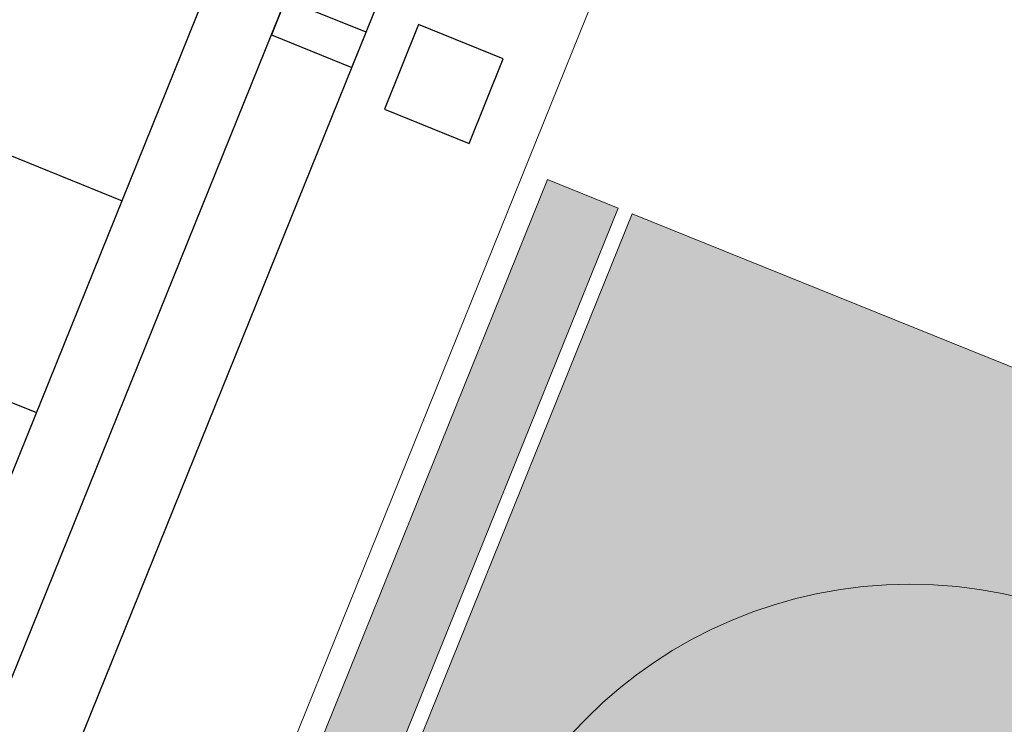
# Model space of a CAD drawing. Header units: millimetres. Extents: x -526411 to -400573, y 47353 to 130199.
# Tile 148 of 256: x -486817 to -485525, y 87512 to 88436. Entities that reach past the tile are written whole.
import ezdxf

# ---------------------------------------------------------------- set-up
doc = ezdxf.new("R2010")
doc.units = ezdxf.units.MM
for name, color, linetype, lineweight in [('01_ALGEMEEN', 7, 'Continuous', 18), ('I-FURN', 30, 'Continuous', 18), ('I-FURN-IDEN', 211, 'Continuous', 18), ('m-pg-03_AI_dwg', 8, 'Continuous', 18)]:
    doc.layers.add(name, color=color, linetype=linetype, lineweight=lineweight)

# ---------------------------------------------------------------- blocks, each defined once
blk = doc.blocks.new('80_KA_STA - enkel scherm-3000754-3e Verdieping - Percelen telling LI')
at = {"layer": 'I-FURN'}
for points in [[(945, -860), (945, 840), (845, 840), (845, 40), (-845, 40), (-845, 840), (-945, 840), (-945, -860), (-845, -860), (-845, -60), (845, -60), (845, -860)], [(825, 40), (825, 840), (-825, 840), (-825, 40), (804.6, 40)]]:
    blk.add_hatch(color=122, dxfattribs=at).paths.add_polyline_path(points, flags=0)
for p, q in [((-845, 840), (-945, 840)), ((-945, 840), (-945, -860)), ((-845, 40), (-845, 840)), ((825, 840), (-825, 840)), ((-825, 840), (-825, 40))]:
    blk.add_line(p, q, dxfattribs=at)
blk = doc.blocks.new('m-pg-03_AI_dwg_block 5-638973-3e Verdieping - Percelen telling LI')
at = {"layer": '01_ALGEMEEN', "color": 253, "lineweight": 25}
blk.add_line((-996.931, -32.422), (-627.114, 882.916), dxfattribs=at)
blk = doc.blocks.new('m-pg-03_AI_dwg_block 6-638974-3e Verdieping - Percelen telling LI')
at = {"layer": '01_ALGEMEEN', "color": 253, "lineweight": 25}
blk.add_line((-993.858, -38.515), (-620.663, 885.172), dxfattribs=at)
blk = doc.blocks.new('m-pg-03_AI_dwg_block 12-638980-3e Verdieping - Percelen telling LI')
at = {"layer": '01_ALGEMEEN', "color": 253, "lineweight": 25}
blk.add_line((-999.926, -27.805), (-632.968, 880.425), dxfattribs=at)
blk = doc.blocks.new('m-pg-03_AI_dwg_block 210-639178-3e Verdieping - Percelen telling LI')
at = {"layer": '01_ALGEMEEN', "color": 253, "lineweight": 25, "flags": 128}
blk.add_lwpolyline([(-925.613, 130.394), (-924.769, 132.483), (-929.531, 134.406), (-930.364, 132.316)], close=True, dxfattribs=at)
blk = doc.blocks.new('m-pg-03_AI_dwg_block 212-639180-3e Verdieping - Percelen telling LI')
at = {"layer": '01_ALGEMEEN', "color": 253, "lineweight": 25}
blk.add_line((-981.834, 125.173), (-944.256, 109.996), dxfattribs=at)
blk = doc.blocks.new('m-pg-03_AI_dwg_block 215-639183-3e Verdieping - Percelen telling LI')
at = {"layer": '01_ALGEMEEN', "color": 253, "lineweight": 25}
blk.add_line((-976.768, 137.707), (-939.19, 122.516), dxfattribs=at)
blk = doc.blocks.new('m-pg-03_AI_dwg_block 1011-639979-3e Verdieping - Percelen telling LI')
at = {"layer": '01_ALGEMEEN', "color": 253, "lineweight": 25, "flags": 128}
blk.add_lwpolyline([(-923.683, 127.924), (-918.684, 125.892), (-916.658, 130.909), (-921.667, 132.927)], close=True, dxfattribs=at)
blk = doc.blocks.new('m-pg-03_AI_dwg_block 2-641149-3e Verdieping - Percelen telling LI')
for name in ['m-pg-03_AI_dwg_block 6-638974-3e Verdieping - Percelen telling LI', 'm-pg-03_AI_dwg_block 5-638973-3e Verdieping - Percelen telling LI', 'm-pg-03_AI_dwg_block 12-638980-3e Verdieping - Percelen telling LI', 'm-pg-03_AI_dwg_block 215-639183-3e Verdieping - Percelen telling LI', 'm-pg-03_AI_dwg_block 210-639178-3e Verdieping - Percelen telling LI', 'm-pg-03_AI_dwg_block 1011-639979-3e Verdieping - Percelen telling LI', 'm-pg-03_AI_dwg_block 212-639180-3e Verdieping - Percelen telling LI']:
    blk.add_blockref(name, (0, 0))
blk = doc.blocks.new('m-pg-03_AI_dwg_block 3269-642238-3e Verdieping - Percelen telling LI')
at = {"layer": '01_ALGEMEEN', "color": 213, "lineweight": 13}
blk.add_line((-609.628, 881.204), (-983.032, -43.027), dxfattribs=at)
blk = doc.blocks.new('m-pg-03_AI_dwg-638970-3e Verdieping - Percelen telling LI')
for name in ['m-pg-03_AI_dwg_block 2-641149-3e Verdieping - Percelen telling LI', 'm-pg-03_AI_dwg_block 3269-642238-3e Verdieping - Percelen telling LI']:
    blk.add_blockref(name, (0, 0))
blk = doc.blocks.new('00_KU_meubel_tag - 00_KU_meubel_tag-3198169-3e Verdieping - Percelen telling LI')
at = {"layer": 'I-FURN-IDEN'}
blk.add_circle((0, 0), 3, dxfattribs=at)
for start, end in [(360, 180), (180, 360)]:
    blk.add_arc((0, 0), 3, start, end, dxfattribs=at)

msp = doc.modelspace()

# ---------------------------------------------------------------- block references
at = {"layer": 'I-FURN', "rotation": 338.0101938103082}
msp.add_blockref('80_KA_STA - enkel scherm-3000754-3e Verdieping - Percelen telling LI', (-485563.1, 87093.8), dxfattribs=at)
at = {"layer": 'I-FURN-IDEN', "xscale": 199.9999999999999, "yscale": 199.9999999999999, "zscale": 199.9999999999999}
msp.add_blockref('00_KU_meubel_tag - 00_KU_meubel_tag-3198169-3e Verdieping - Percelen telling LI', (-485648.9, 87095.7), dxfattribs=at)
at = {"layer": 'm-pg-03_AI_dwg', "color": 133, "xscale": 22.2068924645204, "yscale": 22.2068924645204, "zscale": 22.2068924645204}
msp.add_blockref('m-pg-03_AI_dwg-638970-3e Verdieping - Percelen telling LI', (-465826.5, 85478), dxfattribs=at)

doc.saveas('drawing.dxf')
